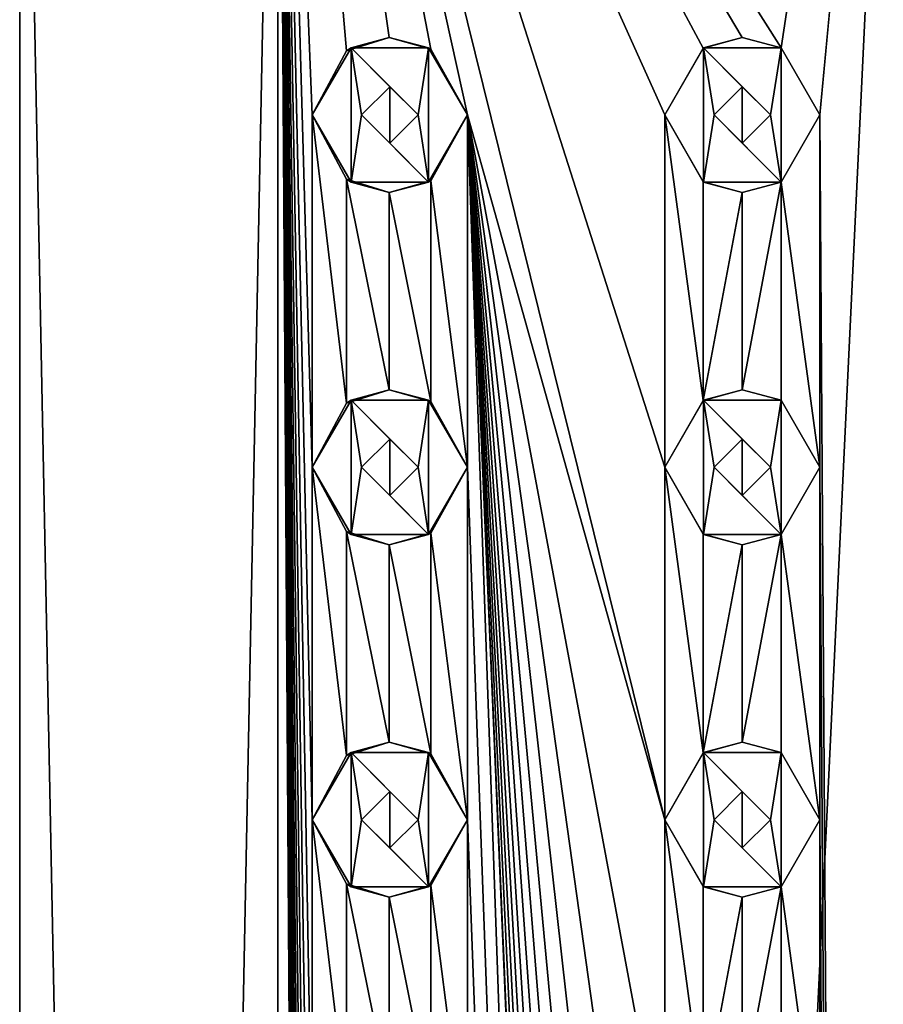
# Model space of a CAD drawing. Header units: millimetres. Extents: x -272 to 152, y 0 to 202.
# Tile 75 of 77: x -12 to 0, y 177 to 191. Entities that reach past the tile are written whole.
import ezdxf

# ---------------------------------------------------------------- set-up
doc = ezdxf.new("R2010")
doc.units = ezdxf.units.MM
doc.header["$LTSCALE"] = 65.185185
for name, color, linetype in [('184', 7, 'CONTINUOUS'), ('185', 7, 'CONTINUOUS'), ('186', 7, 'CONTINUOUS'), ('187', 7, 'CONTINUOUS'), ('188', 7, 'CONTINUOUS'), ('189', 7, 'CONTINUOUS'), ('190', 7, 'CONTINUOUS'), ('191', 7, 'CONTINUOUS'), ('192', 7, 'CONTINUOUS'), ('193', 7, 'CONTINUOUS'), ('194', 7, 'CONTINUOUS'), ('195', 7, 'CONTINUOUS'), ('196', 7, 'CONTINUOUS'), ('197', 7, 'CONTINUOUS'), ('198', 7, 'CONTINUOUS'), ('31', 7, 'CONTINUOUS'), ('353', 7, 'CONTINUOUS'), ('354', 7, 'CONTINUOUS'), ('355', 7, 'CONTINUOUS'), ('367', 7, 'CONTINUOUS'), ('368', 7, 'CONTINUOUS'), ('369', 7, 'CONTINUOUS'), ('398', 7, 'CONTINUOUS'), ('84', 7, 'CONTINUOUS'), ('85', 7, 'CONTINUOUS'), ('86', 7, 'CONTINUOUS'), ('87', 7, 'CONTINUOUS'), ('88', 7, 'CONTINUOUS'), ('89', 7, 'CONTINUOUS'), ('90', 7, 'CONTINUOUS'), ('91', 7, 'CONTINUOUS'), ('92', 7, 'CONTINUOUS'), ('93', 7, 'CONTINUOUS'), ('94', 7, 'CONTINUOUS'), ('95', 7, 'CONTINUOUS'), ('96', 7, 'CONTINUOUS'), ('97', 7, 'CONTINUOUS'), ('98', 7, 'CONTINUOUS')]:
    doc.layers.add(name, color=color, linetype=linetype)

msp = doc.modelspace()

# ---------------------------------------------------------------- linework, layer by layer
at = {"layer": '184', "linetype": 'CONTINUOUS'}
for points in [[(-7.8, 190.953, 12), (-8.35, 190, 12), (-7.8, 189.047, 12), (-7.8, 190.953, 12)], [(-6.7, 190.953, 12), (-7.8, 190.953, 12), (-6.85, 190, 12), (-6.7, 190.953, 12)], [(-7.8, 190.953, 12), (-7.8, 189.047, 12), (-7.65, 190, 12), (-7.8, 190.953, 12)], [(-7.8, 190.953, 12), (-7.65, 190, 12), (-7.25, 190.4, 12), (-7.8, 190.953, 12)], [(-6.85, 190, 12), (-7.8, 190.953, 12), (-7.25, 190.4, 12), (-6.85, 190, 12)], [(-6.7, 189.047, 12), (-6.7, 190.953, 12), (-6.85, 190, 12), (-6.7, 189.047, 12)], [(-6.15, 190, 12), (-6.7, 190.953, 12), (-6.7, 189.047, 12), (-6.15, 190, 12)], [(-7.8, 189.047, 12), (-6.7, 189.047, 12), (-7.65, 190, 12), (-7.8, 189.047, 12)], [(-7.65, 190, 12), (-6.7, 189.047, 12), (-7.25, 189.6, 12), (-7.65, 190, 12)], [(-7.25, 189.6, 12), (-6.7, 189.047, 12), (-6.85, 190, 12), (-7.25, 189.6, 12)]]:
    msp.add_3dface(points, dxfattribs=at)
at = {"layer": '185', "linetype": 'CONTINUOUS'}
for points in [[(-8.35, 190, 9.302), (-7.866, 189.089, 9.714), (-8.35, 190, 12), (-8.35, 190, 9.302)], [(-8.35, 190, 12), (-7.866, 189.089, 9.714), (-7.8, 189.047, 12), (-8.35, 190, 12)], [(-6.667, 189.067, 10.574), (-6.15, 190, 10.882), (-6.7, 189.047, 12), (-6.667, 189.067, 10.574)], [(-6.15, 190, 10.882), (-6.15, 190, 12), (-6.7, 189.047, 12), (-6.15, 190, 10.882)], [(-7.866, 189.089, 9.714), (-7.259, 188.9, 10.176), (-7.8, 189.047, 12), (-7.866, 189.089, 9.714)], [(-7.259, 188.9, 10.176), (-6.7, 189.047, 12), (-7.8, 189.047, 12), (-7.259, 188.9, 10.176)], [(-7.259, 188.9, 10.176), (-6.667, 189.067, 10.574), (-6.7, 189.047, 12), (-7.259, 188.9, 10.176)]]:
    msp.add_3dface(points, dxfattribs=at)
at = {"layer": '186', "linetype": 'CONTINUOUS'}
for points in [[(-7.26, 191.1, 10.176), (-7.866, 190.911, 9.714), (-7.8, 190.953, 12), (-7.26, 191.1, 10.176)], [(-7.26, 191.1, 10.176), (-7.8, 190.953, 12), (-6.7, 190.953, 12), (-7.26, 191.1, 10.176)], [(-6.668, 190.934, 10.573), (-7.26, 191.1, 10.176), (-6.7, 190.953, 12), (-6.668, 190.934, 10.573)], [(-7.866, 190.911, 9.714), (-8.35, 190, 9.302), (-7.8, 190.953, 12), (-7.866, 190.911, 9.714)], [(-8.35, 190, 9.302), (-8.35, 190, 12), (-7.8, 190.953, 12), (-8.35, 190, 9.302)], [(-6.668, 190.934, 10.573), (-6.7, 190.953, 12), (-6.15, 190, 12), (-6.668, 190.934, 10.573)], [(-6.15, 190, 10.882), (-6.668, 190.934, 10.573), (-6.15, 190, 12), (-6.15, 190, 10.882)]]:
    msp.add_3dface(points, dxfattribs=at)
at = {"layer": '187', "linetype": 'CONTINUOUS'}
for points in [[(-7.25, 190.4, 12), (-7.65, 190, 12), (-7.251, 190.4, 10.182), (-7.25, 190.4, 12)], [(-7.65, 190, 12), (-7.65, 190, 9.886), (-7.251, 190.4, 10.182), (-7.65, 190, 12)], [(-6.85, 190, 10.456), (-7.25, 190.4, 12), (-7.251, 190.4, 10.182), (-6.85, 190, 10.456)], [(-6.85, 190, 12), (-7.25, 190.4, 12), (-6.85, 190, 10.456), (-6.85, 190, 12)]]:
    msp.add_3dface(points, dxfattribs=at)
at = {"layer": '188', "linetype": 'CONTINUOUS'}
for points in [[(-7.65, 190, 12), (-7.25, 189.6, 12), (-7.65, 190, 9.886), (-7.65, 190, 12)], [(-7.65, 190, 9.886), (-7.25, 189.6, 12), (-7.252, 189.6, 10.182), (-7.65, 190, 9.886)], [(-7.25, 189.6, 12), (-6.85, 190, 12), (-7.252, 189.6, 10.182), (-7.25, 189.6, 12)], [(-6.85, 190, 12), (-6.85, 190, 10.456), (-7.252, 189.6, 10.182), (-6.85, 190, 12)]]:
    msp.add_3dface(points, dxfattribs=at)
at = {"layer": '189', "linetype": 'CONTINUOUS'}
for points in [[(-7.8, 185.953, 12), (-8.35, 185, 12), (-7.8, 184.047, 12), (-7.8, 185.953, 12)], [(-6.7, 185.953, 12), (-7.8, 185.953, 12), (-6.85, 185, 12), (-6.7, 185.953, 12)], [(-7.8, 185.953, 12), (-7.8, 184.047, 12), (-7.65, 185, 12), (-7.8, 185.953, 12)], [(-7.8, 185.953, 12), (-7.65, 185, 12), (-7.25, 185.4, 12), (-7.8, 185.953, 12)], [(-6.85, 185, 12), (-7.8, 185.953, 12), (-7.25, 185.4, 12), (-6.85, 185, 12)], [(-6.7, 184.047, 12), (-6.7, 185.953, 12), (-6.85, 185, 12), (-6.7, 184.047, 12)], [(-6.15, 185, 12), (-6.7, 185.953, 12), (-6.7, 184.047, 12), (-6.15, 185, 12)], [(-7.8, 184.047, 12), (-6.7, 184.047, 12), (-7.65, 185, 12), (-7.8, 184.047, 12)], [(-7.65, 185, 12), (-6.7, 184.047, 12), (-7.25, 184.6, 12), (-7.65, 185, 12)], [(-7.25, 184.6, 12), (-6.7, 184.047, 12), (-6.85, 185, 12), (-7.25, 184.6, 12)]]:
    msp.add_3dface(points, dxfattribs=at)
at = {"layer": '190', "linetype": 'CONTINUOUS'}
for points in [[(-8.35, 185, 9.302), (-7.866, 184.089, 9.714), (-8.35, 185, 12), (-8.35, 185, 9.302)], [(-8.35, 185, 12), (-7.866, 184.089, 9.714), (-7.8, 184.047, 12), (-8.35, 185, 12)], [(-6.667, 184.067, 10.574), (-6.15, 185, 10.882), (-6.7, 184.047, 12), (-6.667, 184.067, 10.574)], [(-6.15, 185, 10.882), (-6.15, 185, 12), (-6.7, 184.047, 12), (-6.15, 185, 10.882)], [(-7.866, 184.089, 9.714), (-7.259, 183.9, 10.176), (-7.8, 184.047, 12), (-7.866, 184.089, 9.714)], [(-7.259, 183.9, 10.176), (-6.7, 184.047, 12), (-7.8, 184.047, 12), (-7.259, 183.9, 10.176)], [(-7.259, 183.9, 10.176), (-6.667, 184.067, 10.574), (-6.7, 184.047, 12), (-7.259, 183.9, 10.176)]]:
    msp.add_3dface(points, dxfattribs=at)
at = {"layer": '191', "linetype": 'CONTINUOUS'}
for points in [[(-7.26, 186.1, 10.176), (-7.866, 185.911, 9.714), (-7.8, 185.953, 12), (-7.26, 186.1, 10.176)], [(-7.26, 186.1, 10.176), (-7.8, 185.953, 12), (-6.7, 185.953, 12), (-7.26, 186.1, 10.176)], [(-6.668, 185.934, 10.573), (-7.26, 186.1, 10.176), (-6.7, 185.953, 12), (-6.668, 185.934, 10.573)], [(-7.866, 185.911, 9.714), (-8.35, 185, 9.302), (-7.8, 185.953, 12), (-7.866, 185.911, 9.714)], [(-8.35, 185, 9.302), (-8.35, 185, 12), (-7.8, 185.953, 12), (-8.35, 185, 9.302)], [(-6.668, 185.934, 10.573), (-6.7, 185.953, 12), (-6.15, 185, 12), (-6.668, 185.934, 10.573)], [(-6.15, 185, 10.882), (-6.668, 185.934, 10.573), (-6.15, 185, 12), (-6.15, 185, 10.882)]]:
    msp.add_3dface(points, dxfattribs=at)
at = {"layer": '192', "linetype": 'CONTINUOUS'}
for points in [[(-7.25, 185.4, 12), (-7.65, 185, 12), (-7.251, 185.4, 10.182), (-7.25, 185.4, 12)], [(-7.65, 185, 12), (-7.65, 185, 9.886), (-7.251, 185.4, 10.182), (-7.65, 185, 12)], [(-6.85, 185, 10.456), (-7.25, 185.4, 12), (-7.251, 185.4, 10.182), (-6.85, 185, 10.456)], [(-6.85, 185, 12), (-7.25, 185.4, 12), (-6.85, 185, 10.456), (-6.85, 185, 12)]]:
    msp.add_3dface(points, dxfattribs=at)
at = {"layer": '193', "linetype": 'CONTINUOUS'}
for points in [[(-7.65, 185, 12), (-7.25, 184.6, 12), (-7.65, 185, 9.886), (-7.65, 185, 12)], [(-7.65, 185, 9.886), (-7.25, 184.6, 12), (-7.252, 184.6, 10.182), (-7.65, 185, 9.886)], [(-7.25, 184.6, 12), (-6.85, 185, 12), (-7.252, 184.6, 10.182), (-7.25, 184.6, 12)], [(-6.85, 185, 12), (-6.85, 185, 10.456), (-7.252, 184.6, 10.182), (-6.85, 185, 12)]]:
    msp.add_3dface(points, dxfattribs=at)
at = {"layer": '194', "linetype": 'CONTINUOUS'}
for points in [[(-7.8, 180.953, 12), (-8.35, 180, 12), (-7.8, 179.047, 12), (-7.8, 180.953, 12)], [(-6.7, 180.953, 12), (-7.8, 180.953, 12), (-6.85, 180, 12), (-6.7, 180.953, 12)], [(-7.8, 180.953, 12), (-7.8, 179.047, 12), (-7.65, 180, 12), (-7.8, 180.953, 12)], [(-7.8, 180.953, 12), (-7.65, 180, 12), (-7.25, 180.4, 12), (-7.8, 180.953, 12)], [(-6.85, 180, 12), (-7.8, 180.953, 12), (-7.25, 180.4, 12), (-6.85, 180, 12)], [(-6.7, 179.047, 12), (-6.7, 180.953, 12), (-6.85, 180, 12), (-6.7, 179.047, 12)], [(-6.15, 180, 12), (-6.7, 180.953, 12), (-6.7, 179.047, 12), (-6.15, 180, 12)], [(-7.8, 179.047, 12), (-6.7, 179.047, 12), (-7.65, 180, 12), (-7.8, 179.047, 12)], [(-7.65, 180, 12), (-6.7, 179.047, 12), (-7.25, 179.6, 12), (-7.65, 180, 12)], [(-7.25, 179.6, 12), (-6.7, 179.047, 12), (-6.85, 180, 12), (-7.25, 179.6, 12)]]:
    msp.add_3dface(points, dxfattribs=at)
at = {"layer": '195', "linetype": 'CONTINUOUS'}
for points in [[(-8.35, 180, 9.302), (-7.866, 179.089, 9.714), (-8.35, 180, 12), (-8.35, 180, 9.302)], [(-8.35, 180, 12), (-7.866, 179.089, 9.714), (-7.8, 179.047, 12), (-8.35, 180, 12)], [(-6.667, 179.067, 10.574), (-6.15, 180, 10.882), (-6.7, 179.047, 12), (-6.667, 179.067, 10.574)], [(-6.15, 180, 10.882), (-6.15, 180, 12), (-6.7, 179.047, 12), (-6.15, 180, 10.882)], [(-7.866, 179.089, 9.714), (-7.259, 178.9, 10.176), (-7.8, 179.047, 12), (-7.866, 179.089, 9.714)], [(-7.259, 178.9, 10.176), (-6.7, 179.047, 12), (-7.8, 179.047, 12), (-7.259, 178.9, 10.176)], [(-7.259, 178.9, 10.176), (-6.667, 179.067, 10.574), (-6.7, 179.047, 12), (-7.259, 178.9, 10.176)]]:
    msp.add_3dface(points, dxfattribs=at)
at = {"layer": '196', "linetype": 'CONTINUOUS'}
for points in [[(-7.26, 181.1, 10.176), (-7.866, 180.911, 9.714), (-7.8, 180.953, 12), (-7.26, 181.1, 10.176)], [(-7.26, 181.1, 10.176), (-7.8, 180.953, 12), (-6.7, 180.953, 12), (-7.26, 181.1, 10.176)], [(-6.668, 180.934, 10.573), (-7.26, 181.1, 10.176), (-6.7, 180.953, 12), (-6.668, 180.934, 10.573)], [(-7.866, 180.911, 9.714), (-8.35, 180, 9.302), (-7.8, 180.953, 12), (-7.866, 180.911, 9.714)], [(-8.35, 180, 9.302), (-8.35, 180, 12), (-7.8, 180.953, 12), (-8.35, 180, 9.302)], [(-6.668, 180.934, 10.573), (-6.7, 180.953, 12), (-6.15, 180, 12), (-6.668, 180.934, 10.573)], [(-6.15, 180, 10.882), (-6.668, 180.934, 10.573), (-6.15, 180, 12), (-6.15, 180, 10.882)]]:
    msp.add_3dface(points, dxfattribs=at)
at = {"layer": '197', "linetype": 'CONTINUOUS'}
for points in [[(-7.25, 180.4, 12), (-7.65, 180, 12), (-7.251, 180.4, 10.182), (-7.25, 180.4, 12)], [(-7.65, 180, 12), (-7.65, 180, 9.886), (-7.251, 180.4, 10.182), (-7.65, 180, 12)], [(-6.85, 180, 10.456), (-7.25, 180.4, 12), (-7.251, 180.4, 10.182), (-6.85, 180, 10.456)], [(-6.85, 180, 12), (-7.25, 180.4, 12), (-6.85, 180, 10.456), (-6.85, 180, 12)]]:
    msp.add_3dface(points, dxfattribs=at)
at = {"layer": '198', "linetype": 'CONTINUOUS'}
for points in [[(-7.65, 180, 12), (-7.25, 179.6, 12), (-7.65, 180, 9.886), (-7.65, 180, 12)], [(-7.65, 180, 9.886), (-7.25, 179.6, 12), (-7.252, 179.6, 10.182), (-7.65, 180, 9.886)], [(-7.25, 179.6, 12), (-6.85, 180, 12), (-7.252, 179.6, 10.182), (-7.25, 179.6, 12)], [(-6.85, 180, 12), (-6.85, 180, 10.456), (-7.252, 179.6, 10.182), (-6.85, 180, 12)]]:
    msp.add_3dface(points, dxfattribs=at)
at = {"layer": '31', "linetype": 'CONTINUOUS'}
for points in [[(-8.839, 202.2, 8.839), (-12.5, 202.2), (-8.839, 15.8, 8.839), (-8.839, 202.2, 8.839)], [(-8.839, 15.8, 8.839), (-12.5, 202.2), (-12.5, 15.8), (-8.839, 15.8, 8.839)], [(0, 202.2, 12.5), (-8.839, 202.2, 8.839), (-1.7, 190.953, 12.384), (0, 202.2, 12.5)], [(-8.839, 202.2, 8.839), (-8.839, 15.8, 8.839), (-8.35, 125, 9.302), (-8.839, 202.2, 8.839)], [(-8.839, 202.2, 8.839), (-3.35, 190, 12.043), (-2.807, 190.949, 12.181), (-8.839, 202.2, 8.839)], [(-3.35, 190, 12.043), (-8.839, 202.2, 8.839), (-3.35, 185, 12.043), (-3.35, 190, 12.043)], [(-1.7, 190.953, 12.384), (-8.839, 202.2, 8.839), (-2.252, 191.1, 12.295), (-1.7, 190.953, 12.384)], [(-2.252, 191.1, 12.295), (-8.839, 202.2, 8.839), (-2.807, 190.949, 12.181), (-2.252, 191.1, 12.295)], [(-3.35, 185, 12.043), (-8.839, 202.2, 8.839), (-3.35, 180, 12.043), (-3.35, 185, 12.043)], [(-3.35, 180, 12.043), (-8.839, 202.2, 8.839), (-6.15, 190, 10.882), (-3.35, 180, 12.043)], [(-8.839, 202.2, 8.839), (-8.35, 190, 9.302), (-7.866, 190.911, 9.714), (-8.839, 202.2, 8.839)], [(-8.35, 190, 9.302), (-8.839, 202.2, 8.839), (-8.35, 185, 9.302), (-8.35, 190, 9.302)], [(-6.15, 190, 10.882), (-8.839, 202.2, 8.839), (-6.668, 190.934, 10.573), (-6.15, 190, 10.882)], [(-6.668, 190.934, 10.573), (-8.839, 202.2, 8.839), (-7.26, 191.1, 10.176), (-6.668, 190.934, 10.573)], [(-7.26, 191.1, 10.176), (-8.839, 202.2, 8.839), (-7.866, 190.911, 9.714), (-7.26, 191.1, 10.176)], [(-8.35, 185, 9.302), (-8.839, 202.2, 8.839), (-8.35, 180, 9.302), (-8.35, 185, 9.302)], [(-8.35, 180, 9.302), (-8.839, 202.2, 8.839), (-8.35, 175, 9.302), (-8.35, 180, 9.302)], [(-8.35, 175, 9.302), (-8.839, 202.2, 8.839), (-8.35, 170, 9.302), (-8.35, 175, 9.302)], [(-8.35, 170, 9.302), (-8.839, 202.2, 8.839), (-8.35, 165, 9.302), (-8.35, 170, 9.302)], [(-8.35, 165, 9.302), (-8.839, 202.2, 8.839), (-8.35, 160, 9.302), (-8.35, 165, 9.302)], [(-8.35, 160, 9.302), (-8.839, 202.2, 8.839), (-8.35, 155, 9.302), (-8.35, 160, 9.302)], [(-8.35, 155, 9.302), (-8.839, 202.2, 8.839), (-8.35, 150, 9.302), (-8.35, 155, 9.302)], [(-8.35, 150, 9.302), (-8.839, 202.2, 8.839), (-8.35, 145, 9.302), (-8.35, 150, 9.302)], [(-8.35, 145, 9.302), (-8.839, 202.2, 8.839), (-8.35, 140, 9.302), (-8.35, 145, 9.302)], [(-8.35, 140, 9.302), (-8.839, 202.2, 8.839), (-8.35, 135, 9.302), (-8.35, 140, 9.302)], [(-8.35, 135, 9.302), (-8.839, 202.2, 8.839), (-8.35, 130, 9.302), (-8.35, 135, 9.302)], [(-8.35, 130, 9.302), (-8.839, 202.2, 8.839), (-8.35, 125, 9.302), (-8.35, 130, 9.302)], [(-1.15, 190, 12.447), (0, 202.2, 12.5), (-1.7, 190.953, 12.384), (-1.15, 190, 12.447)], [(0, 15.8, 12.5), (0, 202.2, 12.5), (-1.15, 190, 12.447), (0, 15.8, 12.5)], [(-7.866, 189.089, 9.714), (-8.35, 190, 9.302), (-7.866, 185.911, 9.714), (-7.866, 189.089, 9.714)], [(-8.35, 190, 9.302), (-8.35, 185, 9.302), (-7.866, 185.911, 9.714), (-8.35, 190, 9.302)], [(-6.15, 190, 10.882), (-6.667, 189.067, 10.574), (-6.15, 185, 10.882), (-6.15, 190, 10.882)], [(0, 15.8, 12.5), (-3.35, 125, 12.043), (-6.15, 190, 10.882), (0, 15.8, 12.5)], [(0, 15.8, 12.5), (-6.15, 190, 10.882), (-6.15, 185, 10.882), (0, 15.8, 12.5)], [(-3.35, 175, 12.043), (-3.35, 180, 12.043), (-6.15, 190, 10.882), (-3.35, 175, 12.043)], [(-3.35, 170, 12.043), (-3.35, 175, 12.043), (-6.15, 190, 10.882), (-3.35, 170, 12.043)], [(-3.35, 165, 12.043), (-3.35, 170, 12.043), (-6.15, 190, 10.882), (-3.35, 165, 12.043)], [(-3.35, 160, 12.043), (-3.35, 165, 12.043), (-6.15, 190, 10.882), (-3.35, 160, 12.043)], [(-3.35, 155, 12.043), (-3.35, 160, 12.043), (-6.15, 190, 10.882), (-3.35, 155, 12.043)], [(-3.35, 150, 12.043), (-3.35, 155, 12.043), (-6.15, 190, 10.882), (-3.35, 150, 12.043)], [(-3.35, 145, 12.043), (-3.35, 150, 12.043), (-6.15, 190, 10.882), (-3.35, 145, 12.043)], [(-3.35, 140, 12.043), (-3.35, 145, 12.043), (-6.15, 190, 10.882), (-3.35, 140, 12.043)], [(-3.35, 135, 12.043), (-3.35, 140, 12.043), (-6.15, 190, 10.882), (-3.35, 135, 12.043)], [(-3.35, 130, 12.043), (-3.35, 135, 12.043), (-6.15, 190, 10.882), (-3.35, 130, 12.043)], [(-3.35, 125, 12.043), (-3.35, 130, 12.043), (-6.15, 190, 10.882), (-3.35, 125, 12.043)], [(-2.807, 189.051, 12.181), (-3.35, 190, 12.043), (-2.807, 185.949, 12.181), (-2.807, 189.051, 12.181)], [(-3.35, 190, 12.043), (-3.35, 185, 12.043), (-2.807, 185.949, 12.181), (-3.35, 190, 12.043)], [(-1.15, 190, 12.447), (-1.7, 189.047, 12.384), (-1.15, 185, 12.447), (-1.15, 190, 12.447)], [(0, 15.8, 12.5), (-1.15, 190, 12.447), (-1.15, 185, 12.447), (0, 15.8, 12.5)], [(-7.259, 188.9, 10.176), (-7.866, 189.089, 9.714), (-7.26, 186.1, 10.176), (-7.259, 188.9, 10.176)], [(-7.26, 186.1, 10.176), (-7.866, 189.089, 9.714), (-7.866, 185.911, 9.714), (-7.26, 186.1, 10.176)], [(-6.667, 189.067, 10.574), (-7.259, 188.9, 10.176), (-6.668, 185.934, 10.573), (-6.667, 189.067, 10.574)], [(-6.15, 185, 10.882), (-6.667, 189.067, 10.574), (-6.668, 185.934, 10.573), (-6.15, 185, 10.882)], [(-2.252, 188.9, 12.295), (-2.807, 189.051, 12.181), (-2.807, 185.949, 12.181), (-2.252, 188.9, 12.295)], [(-1.7, 189.047, 12.384), (-2.252, 188.9, 12.295), (-2.252, 186.1, 12.295), (-1.7, 189.047, 12.384)], [(-1.7, 185.953, 12.384), (-1.7, 189.047, 12.384), (-2.252, 186.1, 12.295), (-1.7, 185.953, 12.384)], [(-1.15, 185, 12.447), (-1.7, 189.047, 12.384), (-1.7, 185.953, 12.384), (-1.15, 185, 12.447)], [(-6.668, 185.934, 10.573), (-7.259, 188.9, 10.176), (-7.26, 186.1, 10.176), (-6.668, 185.934, 10.573)], [(-2.252, 186.1, 12.295), (-2.252, 188.9, 12.295), (-2.807, 185.949, 12.181), (-2.252, 186.1, 12.295)], [(-7.866, 184.089, 9.714), (-8.35, 185, 9.302), (-7.866, 180.911, 9.714), (-7.866, 184.089, 9.714)], [(-8.35, 185, 9.302), (-8.35, 180, 9.302), (-7.866, 180.911, 9.714), (-8.35, 185, 9.302)], [(-6.15, 185, 10.882), (-6.667, 184.067, 10.574), (-6.15, 180, 10.882), (-6.15, 185, 10.882)], [(0, 15.8, 12.5), (-6.15, 185, 10.882), (-6.15, 180, 10.882), (0, 15.8, 12.5)], [(-2.807, 184.051, 12.181), (-3.35, 185, 12.043), (-2.807, 180.949, 12.181), (-2.807, 184.051, 12.181)], [(-3.35, 185, 12.043), (-3.35, 180, 12.043), (-2.807, 180.949, 12.181), (-3.35, 185, 12.043)], [(-1.15, 185, 12.447), (-1.7, 184.047, 12.384), (-1.15, 180, 12.447), (-1.15, 185, 12.447)], [(0, 15.8, 12.5), (-1.15, 185, 12.447), (-1.15, 180, 12.447), (0, 15.8, 12.5)], [(-7.259, 183.9, 10.176), (-7.866, 184.089, 9.714), (-7.26, 181.1, 10.176), (-7.259, 183.9, 10.176)], [(-7.26, 181.1, 10.176), (-7.866, 184.089, 9.714), (-7.866, 180.911, 9.714), (-7.26, 181.1, 10.176)], [(-6.667, 184.067, 10.574), (-7.259, 183.9, 10.176), (-6.668, 180.934, 10.573), (-6.667, 184.067, 10.574)], [(-6.15, 180, 10.882), (-6.667, 184.067, 10.574), (-6.668, 180.934, 10.573), (-6.15, 180, 10.882)], [(-2.252, 183.9, 12.295), (-2.807, 184.051, 12.181), (-2.807, 180.949, 12.181), (-2.252, 183.9, 12.295)], [(-1.7, 184.047, 12.384), (-2.252, 183.9, 12.295), (-2.252, 181.1, 12.295), (-1.7, 184.047, 12.384)], [(-1.7, 180.953, 12.384), (-1.7, 184.047, 12.384), (-2.252, 181.1, 12.295), (-1.7, 180.953, 12.384)], [(-1.15, 180, 12.447), (-1.7, 184.047, 12.384), (-1.7, 180.953, 12.384), (-1.15, 180, 12.447)], [(-6.668, 180.934, 10.573), (-7.259, 183.9, 10.176), (-7.26, 181.1, 10.176), (-6.668, 180.934, 10.573)], [(-2.252, 181.1, 12.295), (-2.252, 183.9, 12.295), (-2.807, 180.949, 12.181), (-2.252, 181.1, 12.295)], [(-7.866, 179.089, 9.714), (-8.35, 180, 9.302), (-7.866, 175.911, 9.714), (-7.866, 179.089, 9.714)], [(-8.35, 180, 9.302), (-8.35, 175, 9.302), (-7.866, 175.911, 9.714), (-8.35, 180, 9.302)], [(-6.15, 180, 10.882), (-6.667, 179.067, 10.574), (-6.15, 175, 10.882), (-6.15, 180, 10.882)], [(0, 15.8, 12.5), (-6.15, 180, 10.882), (-6.15, 175, 10.882), (0, 15.8, 12.5)], [(-2.807, 179.051, 12.181), (-3.35, 180, 12.043), (-2.807, 175.949, 12.181), (-2.807, 179.051, 12.181)], [(-3.35, 180, 12.043), (-3.35, 175, 12.043), (-2.807, 175.949, 12.181), (-3.35, 180, 12.043)], [(-1.15, 180, 12.447), (-1.7, 179.047, 12.384), (-1.15, 175, 12.447), (-1.15, 180, 12.447)], [(0, 15.8, 12.5), (-1.15, 180, 12.447), (-1.15, 175, 12.447), (0, 15.8, 12.5)], [(-7.259, 178.9, 10.176), (-7.866, 179.089, 9.714), (-7.26, 176.1, 10.176), (-7.259, 178.9, 10.176)], [(-7.26, 176.1, 10.176), (-7.866, 179.089, 9.714), (-7.866, 175.911, 9.714), (-7.26, 176.1, 10.176)], [(-6.667, 179.067, 10.574), (-7.259, 178.9, 10.176), (-6.668, 175.934, 10.573), (-6.667, 179.067, 10.574)], [(-6.15, 175, 10.882), (-6.667, 179.067, 10.574), (-6.668, 175.934, 10.573), (-6.15, 175, 10.882)], [(-2.252, 178.9, 12.295), (-2.807, 179.051, 12.181), (-2.807, 175.949, 12.181), (-2.252, 178.9, 12.295)], [(-1.7, 179.047, 12.384), (-2.252, 178.9, 12.295), (-2.252, 176.1, 12.295), (-1.7, 179.047, 12.384)], [(-1.7, 175.953, 12.384), (-1.7, 179.047, 12.384), (-2.252, 176.1, 12.295), (-1.7, 175.953, 12.384)], [(-1.15, 175, 12.447), (-1.7, 179.047, 12.384), (-1.7, 175.953, 12.384), (-1.15, 175, 12.447)], [(-6.668, 175.934, 10.573), (-7.259, 178.9, 10.176), (-7.26, 176.1, 10.176), (-6.668, 175.934, 10.573)], [(-2.252, 176.1, 12.295), (-2.252, 178.9, 12.295), (-2.807, 175.949, 12.181), (-2.252, 176.1, 12.295)]]:
    msp.add_3dface(points, dxfattribs=at)
at = {"layer": '353', "linetype": 'CONTINUOUS'}
for points in [[(-7.251, 180.4, 10.182), (-7.65, 180, 9.886), (-7.252, 179.6, 10.182), (-7.251, 180.4, 10.182)], [(-6.85, 180, 10.456), (-7.251, 180.4, 10.182), (-7.252, 179.6, 10.182), (-6.85, 180, 10.456)]]:
    msp.add_3dface(points, dxfattribs=at)
at = {"layer": '354', "linetype": 'CONTINUOUS'}
for points in [[(-7.251, 185.4, 10.182), (-7.65, 185, 9.886), (-7.252, 184.6, 10.182), (-7.251, 185.4, 10.182)], [(-6.85, 185, 10.456), (-7.251, 185.4, 10.182), (-7.252, 184.6, 10.182), (-6.85, 185, 10.456)]]:
    msp.add_3dface(points, dxfattribs=at)
at = {"layer": '355', "linetype": 'CONTINUOUS'}
for points in [[(-7.251, 190.4, 10.182), (-7.65, 190, 9.886), (-7.252, 189.6, 10.182), (-7.251, 190.4, 10.182)], [(-6.85, 190, 10.456), (-7.251, 190.4, 10.182), (-7.252, 189.6, 10.182), (-6.85, 190, 10.456)]]:
    msp.add_3dface(points, dxfattribs=at)
at = {"layer": '367', "linetype": 'CONTINUOUS'}
for points in [[(-2.25, 180.4, 12.296), (-2.65, 180, 12.216), (-2.25, 179.6, 12.296), (-2.25, 180.4, 12.296)], [(-1.85, 180, 12.362), (-2.25, 180.4, 12.296), (-2.25, 179.6, 12.296), (-1.85, 180, 12.362)]]:
    msp.add_3dface(points, dxfattribs=at)
at = {"layer": '368', "linetype": 'CONTINUOUS'}
for points in [[(-2.25, 185.4, 12.296), (-2.65, 185, 12.216), (-2.25, 184.6, 12.296), (-2.25, 185.4, 12.296)], [(-1.85, 185, 12.362), (-2.25, 185.4, 12.296), (-2.25, 184.6, 12.296), (-1.85, 185, 12.362)]]:
    msp.add_3dface(points, dxfattribs=at)
at = {"layer": '369', "linetype": 'CONTINUOUS'}
for points in [[(-2.25, 190.4, 12.296), (-2.65, 190, 12.216), (-2.25, 189.6, 12.296), (-2.25, 190.4, 12.296)], [(-1.85, 190, 12.362), (-2.25, 190.4, 12.296), (-2.25, 189.6, 12.296), (-1.85, 190, 12.362)]]:
    msp.add_3dface(points, dxfattribs=at)
at = {"layer": '398', "linetype": 'CONTINUOUS'}
for points in [[(-12.5, 15.8), (-12.5, 202.2), (-8.839, 202.2, -8.839), (-12.5, 15.8)], [(-12.5, 15.8), (-8.839, 202.2, -8.839), (-8.839, 15.8, -8.839), (-12.5, 15.8)], [(-8.839, 202.2, -8.839), (0, 202.2, -12.5), (-8.839, 15.8, -8.839), (-8.839, 202.2, -8.839)], [(0, 202.2, -12.5), (0, 15.8, -12.5), (-8.839, 15.8, -8.839), (0, 202.2, -12.5)]]:
    msp.add_3dface(points, dxfattribs=at)
at = {"layer": '84', "linetype": 'CONTINUOUS'}
for points in [[(-2.8, 190.953, 13.5), (-3.35, 190, 13.5), (-2.8, 189.047, 13.5), (-2.8, 190.953, 13.5)], [(-1.7, 190.953, 13.5), (-2.8, 190.953, 13.5), (-1.85, 190, 13.5), (-1.7, 190.953, 13.5)], [(-2.8, 190.953, 13.5), (-2.8, 189.047, 13.5), (-2.65, 190, 13.5), (-2.8, 190.953, 13.5)], [(-2.8, 190.953, 13.5), (-2.65, 190, 13.5), (-2.25, 190.4, 13.5), (-2.8, 190.953, 13.5)], [(-1.85, 190, 13.5), (-2.8, 190.953, 13.5), (-2.25, 190.4, 13.5), (-1.85, 190, 13.5)], [(-1.7, 189.047, 13.5), (-1.7, 190.953, 13.5), (-1.85, 190, 13.5), (-1.7, 189.047, 13.5)], [(-1.15, 190, 13.5), (-1.7, 190.953, 13.5), (-1.7, 189.047, 13.5), (-1.15, 190, 13.5)], [(-2.8, 189.047, 13.5), (-1.7, 189.047, 13.5), (-2.65, 190, 13.5), (-2.8, 189.047, 13.5)], [(-2.65, 190, 13.5), (-1.7, 189.047, 13.5), (-2.25, 189.6, 13.5), (-2.65, 190, 13.5)], [(-2.25, 189.6, 13.5), (-1.7, 189.047, 13.5), (-1.85, 190, 13.5), (-2.25, 189.6, 13.5)]]:
    msp.add_3dface(points, dxfattribs=at)
at = {"layer": '85', "linetype": 'CONTINUOUS'}
for points in [[(-3.35, 190, 12.043), (-2.807, 189.051, 12.181), (-3.35, 190, 13.5), (-3.35, 190, 12.043)], [(-3.35, 190, 13.5), (-2.807, 189.051, 12.181), (-2.8, 189.047, 13.5), (-3.35, 190, 13.5)], [(-1.7, 189.047, 12.384), (-1.15, 190, 12.447), (-1.7, 189.047, 13.5), (-1.7, 189.047, 12.384)], [(-1.15, 190, 12.447), (-1.15, 190, 13.5), (-1.7, 189.047, 13.5), (-1.15, 190, 12.447)], [(-2.807, 189.051, 12.181), (-2.252, 188.9, 12.295), (-2.8, 189.047, 13.5), (-2.807, 189.051, 12.181)], [(-2.252, 188.9, 12.295), (-1.7, 189.047, 13.5), (-2.8, 189.047, 13.5), (-2.252, 188.9, 12.295)], [(-2.252, 188.9, 12.295), (-1.7, 189.047, 12.384), (-1.7, 189.047, 13.5), (-2.252, 188.9, 12.295)]]:
    msp.add_3dface(points, dxfattribs=at)
at = {"layer": '86', "linetype": 'CONTINUOUS'}
for points in [[(-2.252, 191.1, 12.295), (-2.807, 190.949, 12.181), (-2.8, 190.953, 13.5), (-2.252, 191.1, 12.295)], [(-2.252, 191.1, 12.295), (-2.8, 190.953, 13.5), (-1.7, 190.953, 13.5), (-2.252, 191.1, 12.295)], [(-1.7, 190.953, 12.384), (-2.252, 191.1, 12.295), (-1.7, 190.953, 13.5), (-1.7, 190.953, 12.384)], [(-2.807, 190.949, 12.181), (-3.35, 190, 12.043), (-2.8, 190.953, 13.5), (-2.807, 190.949, 12.181)], [(-3.35, 190, 12.043), (-3.35, 190, 13.5), (-2.8, 190.953, 13.5), (-3.35, 190, 12.043)], [(-1.15, 190, 12.447), (-1.7, 190.953, 12.384), (-1.15, 190, 13.5), (-1.15, 190, 12.447)], [(-1.7, 190.953, 12.384), (-1.7, 190.953, 13.5), (-1.15, 190, 13.5), (-1.7, 190.953, 12.384)]]:
    msp.add_3dface(points, dxfattribs=at)
at = {"layer": '87', "linetype": 'CONTINUOUS'}
for points in [[(-2.25, 190.4, 13.5), (-2.65, 190, 13.5), (-2.25, 190.4, 12.296), (-2.25, 190.4, 13.5)], [(-2.65, 190, 13.5), (-2.65, 190, 12.216), (-2.25, 190.4, 12.296), (-2.65, 190, 13.5)], [(-1.85, 190, 13.5), (-2.25, 190.4, 13.5), (-1.85, 190, 12.362), (-1.85, 190, 13.5)], [(-1.85, 190, 12.362), (-2.25, 190.4, 13.5), (-2.25, 190.4, 12.296), (-1.85, 190, 12.362)]]:
    msp.add_3dface(points, dxfattribs=at)
at = {"layer": '88', "linetype": 'CONTINUOUS'}
for points in [[(-2.65, 190, 13.5), (-2.25, 189.6, 13.5), (-2.65, 190, 12.216), (-2.65, 190, 13.5)], [(-2.65, 190, 12.216), (-2.25, 189.6, 13.5), (-2.25, 189.6, 12.296), (-2.65, 190, 12.216)], [(-2.25, 189.6, 13.5), (-1.85, 190, 13.5), (-2.25, 189.6, 12.296), (-2.25, 189.6, 13.5)], [(-1.85, 190, 13.5), (-1.85, 190, 12.362), (-2.25, 189.6, 12.296), (-1.85, 190, 13.5)]]:
    msp.add_3dface(points, dxfattribs=at)
at = {"layer": '89', "linetype": 'CONTINUOUS'}
for points in [[(-2.8, 185.953, 13.5), (-3.35, 185, 13.5), (-2.8, 184.047, 13.5), (-2.8, 185.953, 13.5)], [(-1.7, 185.953, 13.5), (-2.8, 185.953, 13.5), (-1.85, 185, 13.5), (-1.7, 185.953, 13.5)], [(-2.8, 185.953, 13.5), (-2.8, 184.047, 13.5), (-2.65, 185, 13.5), (-2.8, 185.953, 13.5)], [(-2.8, 185.953, 13.5), (-2.65, 185, 13.5), (-2.25, 185.4, 13.5), (-2.8, 185.953, 13.5)], [(-1.85, 185, 13.5), (-2.8, 185.953, 13.5), (-2.25, 185.4, 13.5), (-1.85, 185, 13.5)], [(-1.7, 184.047, 13.5), (-1.7, 185.953, 13.5), (-1.85, 185, 13.5), (-1.7, 184.047, 13.5)], [(-1.15, 185, 13.5), (-1.7, 185.953, 13.5), (-1.7, 184.047, 13.5), (-1.15, 185, 13.5)], [(-2.8, 184.047, 13.5), (-1.7, 184.047, 13.5), (-2.65, 185, 13.5), (-2.8, 184.047, 13.5)], [(-2.65, 185, 13.5), (-1.7, 184.047, 13.5), (-2.25, 184.6, 13.5), (-2.65, 185, 13.5)], [(-2.25, 184.6, 13.5), (-1.7, 184.047, 13.5), (-1.85, 185, 13.5), (-2.25, 184.6, 13.5)]]:
    msp.add_3dface(points, dxfattribs=at)
at = {"layer": '90', "linetype": 'CONTINUOUS'}
for points in [[(-3.35, 185, 12.043), (-2.807, 184.051, 12.181), (-3.35, 185, 13.5), (-3.35, 185, 12.043)], [(-3.35, 185, 13.5), (-2.807, 184.051, 12.181), (-2.8, 184.047, 13.5), (-3.35, 185, 13.5)], [(-1.7, 184.047, 12.384), (-1.15, 185, 12.447), (-1.7, 184.047, 13.5), (-1.7, 184.047, 12.384)], [(-1.15, 185, 12.447), (-1.15, 185, 13.5), (-1.7, 184.047, 13.5), (-1.15, 185, 12.447)], [(-2.807, 184.051, 12.181), (-2.252, 183.9, 12.295), (-2.8, 184.047, 13.5), (-2.807, 184.051, 12.181)], [(-2.252, 183.9, 12.295), (-1.7, 184.047, 13.5), (-2.8, 184.047, 13.5), (-2.252, 183.9, 12.295)], [(-2.252, 183.9, 12.295), (-1.7, 184.047, 12.384), (-1.7, 184.047, 13.5), (-2.252, 183.9, 12.295)]]:
    msp.add_3dface(points, dxfattribs=at)
at = {"layer": '91', "linetype": 'CONTINUOUS'}
for points in [[(-2.252, 186.1, 12.295), (-2.807, 185.949, 12.181), (-2.8, 185.953, 13.5), (-2.252, 186.1, 12.295)], [(-2.252, 186.1, 12.295), (-2.8, 185.953, 13.5), (-1.7, 185.953, 13.5), (-2.252, 186.1, 12.295)], [(-1.7, 185.953, 12.384), (-2.252, 186.1, 12.295), (-1.7, 185.953, 13.5), (-1.7, 185.953, 12.384)], [(-2.807, 185.949, 12.181), (-3.35, 185, 12.043), (-2.8, 185.953, 13.5), (-2.807, 185.949, 12.181)], [(-3.35, 185, 12.043), (-3.35, 185, 13.5), (-2.8, 185.953, 13.5), (-3.35, 185, 12.043)], [(-1.15, 185, 12.447), (-1.7, 185.953, 12.384), (-1.15, 185, 13.5), (-1.15, 185, 12.447)], [(-1.7, 185.953, 12.384), (-1.7, 185.953, 13.5), (-1.15, 185, 13.5), (-1.7, 185.953, 12.384)]]:
    msp.add_3dface(points, dxfattribs=at)
at = {"layer": '92', "linetype": 'CONTINUOUS'}
for points in [[(-2.25, 185.4, 13.5), (-2.65, 185, 13.5), (-2.25, 185.4, 12.296), (-2.25, 185.4, 13.5)], [(-2.65, 185, 13.5), (-2.65, 185, 12.216), (-2.25, 185.4, 12.296), (-2.65, 185, 13.5)], [(-1.85, 185, 13.5), (-2.25, 185.4, 13.5), (-1.85, 185, 12.362), (-1.85, 185, 13.5)], [(-1.85, 185, 12.362), (-2.25, 185.4, 13.5), (-2.25, 185.4, 12.296), (-1.85, 185, 12.362)]]:
    msp.add_3dface(points, dxfattribs=at)
at = {"layer": '93', "linetype": 'CONTINUOUS'}
for points in [[(-2.65, 185, 13.5), (-2.25, 184.6, 13.5), (-2.65, 185, 12.216), (-2.65, 185, 13.5)], [(-2.65, 185, 12.216), (-2.25, 184.6, 13.5), (-2.25, 184.6, 12.296), (-2.65, 185, 12.216)], [(-2.25, 184.6, 13.5), (-1.85, 185, 13.5), (-2.25, 184.6, 12.296), (-2.25, 184.6, 13.5)], [(-1.85, 185, 13.5), (-1.85, 185, 12.362), (-2.25, 184.6, 12.296), (-1.85, 185, 13.5)]]:
    msp.add_3dface(points, dxfattribs=at)
at = {"layer": '94', "linetype": 'CONTINUOUS'}
for points in [[(-2.8, 180.953, 13.5), (-3.35, 180, 13.5), (-2.8, 179.047, 13.5), (-2.8, 180.953, 13.5)], [(-1.7, 180.953, 13.5), (-2.8, 180.953, 13.5), (-1.85, 180, 13.5), (-1.7, 180.953, 13.5)], [(-2.8, 180.953, 13.5), (-2.8, 179.047, 13.5), (-2.65, 180, 13.5), (-2.8, 180.953, 13.5)], [(-2.8, 180.953, 13.5), (-2.65, 180, 13.5), (-2.25, 180.4, 13.5), (-2.8, 180.953, 13.5)], [(-1.85, 180, 13.5), (-2.8, 180.953, 13.5), (-2.25, 180.4, 13.5), (-1.85, 180, 13.5)], [(-1.7, 179.047, 13.5), (-1.7, 180.953, 13.5), (-1.85, 180, 13.5), (-1.7, 179.047, 13.5)], [(-1.15, 180, 13.5), (-1.7, 180.953, 13.5), (-1.7, 179.047, 13.5), (-1.15, 180, 13.5)], [(-2.8, 179.047, 13.5), (-1.7, 179.047, 13.5), (-2.65, 180, 13.5), (-2.8, 179.047, 13.5)], [(-2.65, 180, 13.5), (-1.7, 179.047, 13.5), (-2.25, 179.6, 13.5), (-2.65, 180, 13.5)], [(-2.25, 179.6, 13.5), (-1.7, 179.047, 13.5), (-1.85, 180, 13.5), (-2.25, 179.6, 13.5)]]:
    msp.add_3dface(points, dxfattribs=at)
at = {"layer": '95', "linetype": 'CONTINUOUS'}
for points in [[(-3.35, 180, 12.043), (-2.807, 179.051, 12.181), (-3.35, 180, 13.5), (-3.35, 180, 12.043)], [(-3.35, 180, 13.5), (-2.807, 179.051, 12.181), (-2.8, 179.047, 13.5), (-3.35, 180, 13.5)], [(-1.7, 179.047, 12.384), (-1.15, 180, 12.447), (-1.7, 179.047, 13.5), (-1.7, 179.047, 12.384)], [(-1.15, 180, 12.447), (-1.15, 180, 13.5), (-1.7, 179.047, 13.5), (-1.15, 180, 12.447)], [(-2.807, 179.051, 12.181), (-2.252, 178.9, 12.295), (-2.8, 179.047, 13.5), (-2.807, 179.051, 12.181)], [(-2.252, 178.9, 12.295), (-1.7, 179.047, 13.5), (-2.8, 179.047, 13.5), (-2.252, 178.9, 12.295)], [(-2.252, 178.9, 12.295), (-1.7, 179.047, 12.384), (-1.7, 179.047, 13.5), (-2.252, 178.9, 12.295)]]:
    msp.add_3dface(points, dxfattribs=at)
at = {"layer": '96', "linetype": 'CONTINUOUS'}
for points in [[(-2.252, 181.1, 12.295), (-2.807, 180.949, 12.181), (-2.8, 180.953, 13.5), (-2.252, 181.1, 12.295)], [(-2.252, 181.1, 12.295), (-2.8, 180.953, 13.5), (-1.7, 180.953, 13.5), (-2.252, 181.1, 12.295)], [(-1.7, 180.953, 12.384), (-2.252, 181.1, 12.295), (-1.7, 180.953, 13.5), (-1.7, 180.953, 12.384)], [(-2.807, 180.949, 12.181), (-3.35, 180, 12.043), (-2.8, 180.953, 13.5), (-2.807, 180.949, 12.181)], [(-3.35, 180, 12.043), (-3.35, 180, 13.5), (-2.8, 180.953, 13.5), (-3.35, 180, 12.043)], [(-1.15, 180, 12.447), (-1.7, 180.953, 12.384), (-1.15, 180, 13.5), (-1.15, 180, 12.447)], [(-1.7, 180.953, 12.384), (-1.7, 180.953, 13.5), (-1.15, 180, 13.5), (-1.7, 180.953, 12.384)]]:
    msp.add_3dface(points, dxfattribs=at)
at = {"layer": '97', "linetype": 'CONTINUOUS'}
for points in [[(-2.25, 180.4, 13.5), (-2.65, 180, 13.5), (-2.25, 180.4, 12.296), (-2.25, 180.4, 13.5)], [(-2.65, 180, 13.5), (-2.65, 180, 12.216), (-2.25, 180.4, 12.296), (-2.65, 180, 13.5)], [(-1.85, 180, 13.5), (-2.25, 180.4, 13.5), (-1.85, 180, 12.362), (-1.85, 180, 13.5)], [(-1.85, 180, 12.362), (-2.25, 180.4, 13.5), (-2.25, 180.4, 12.296), (-1.85, 180, 12.362)]]:
    msp.add_3dface(points, dxfattribs=at)
at = {"layer": '98', "linetype": 'CONTINUOUS'}
for points in [[(-2.65, 180, 13.5), (-2.25, 179.6, 13.5), (-2.65, 180, 12.216), (-2.65, 180, 13.5)], [(-2.65, 180, 12.216), (-2.25, 179.6, 13.5), (-2.25, 179.6, 12.296), (-2.65, 180, 12.216)], [(-2.25, 179.6, 13.5), (-1.85, 180, 13.5), (-2.25, 179.6, 12.296), (-2.25, 179.6, 13.5)], [(-1.85, 180, 13.5), (-1.85, 180, 12.362), (-2.25, 179.6, 12.296), (-1.85, 180, 13.5)]]:
    msp.add_3dface(points, dxfattribs=at)

doc.saveas('drawing.dxf')
